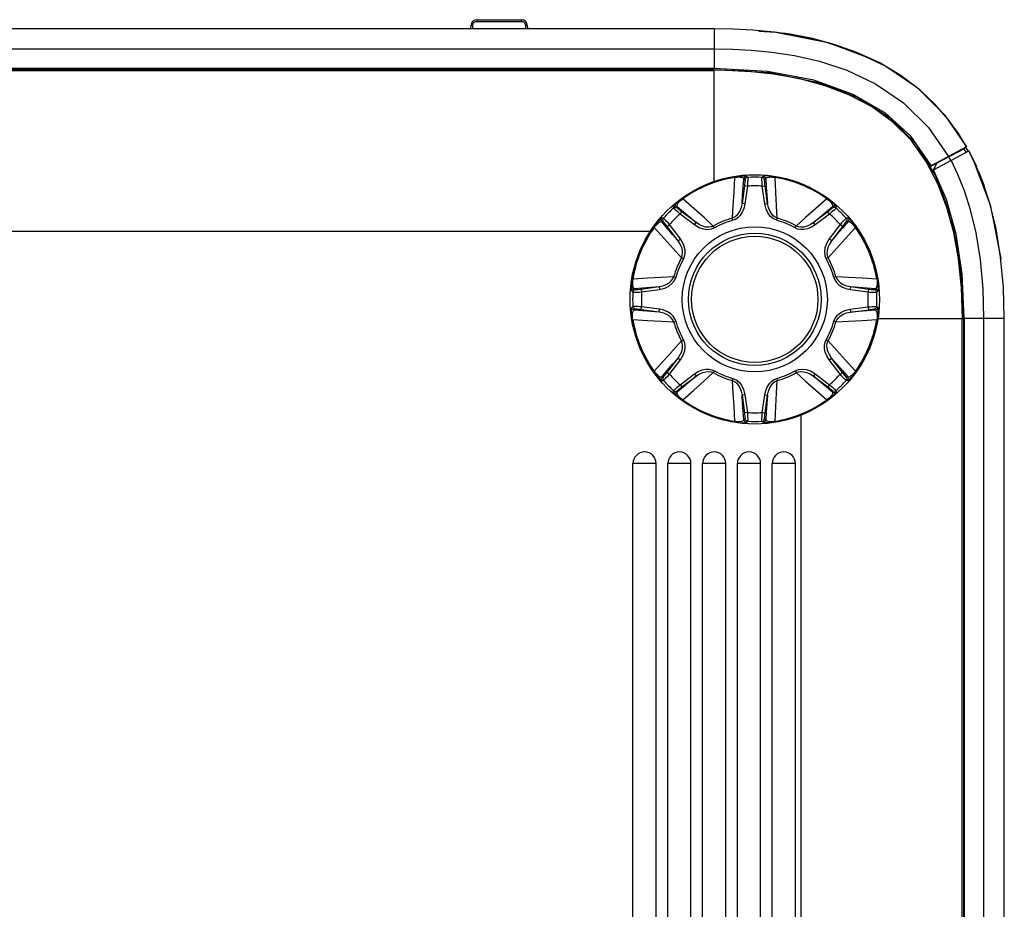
# Model space of a CAD drawing. Header units: millimetres. Extents: x 3925 to 5043, y -86 to 778.
# Tile 28 of 96: x 4204 to 4289, y 547 to 624. Entities that reach past the tile are written whole.
import ezdxf

# ---------------------------------------------------------------- set-up
doc = ezdxf.new("R2010")
doc.units = ezdxf.units.MM
doc.header["$LTSCALE"] = 46.255
for name, color, linetype in [('H30-BOTTOM-CDXF_CONTINUOUS_LINE', 7, 'CONTINUOUS'), ('H30-RIGHT-CODXF_CONTINUOUS_LINE', 7, 'CONTINUOUS'), ('H30K-REAR-CODXF_CONTINUOUS_LINE', 7, 'CONTINUOUS'), ('H30K-TOP-COVDXF_CONTINUOUS_LINE', 7, 'CONTINUOUS'), ('RUBBER-FOOT-DXF_CONTINUOUS_LINE', 7, 'CONTINUOUS')]:
    doc.layers.add(name, color=color, linetype=linetype)

msp = doc.modelspace()

# ---------------------------------------------------------------- linework, layer by layer
at = {"layer": 'H30-BOTTOM-CDXF_CONTINUOUS_LINE', "color": 7, "linetype": 'Continuous'}
for p, q in [((4046.4571, 619.6907), (4263.9571, 619.6907)), ((4046.4571, 619.5816), (4263.9571, 619.5816)), ((4263.9571, 610.0015), (4263.9571, 619.6907)), ((4281.2948, 613.3086), (4283.0313, 610.5111)), ((4283.2358, 609.8296), (4282.229, 611.7605)), ((4258.4663, 605.7211), (4164.7071, 605.7211)), ((4278.0587, 598.2211), (4285.4266, 598.2211)), ((4285.3175, 450.2211), (4285.3175, 598.2211)), ((4285.4266, 598.2211), (4285.4266, 450.2211)), ((4271.4571, 450.2211), (4271.4571, 589.9444)), ((4258.9571, 585.7211), (4256.9571, 585.7211)), ((4256.9571, 462.7211), (4256.9571, 585.7211)), ((4258.9571, 462.7211), (4258.9571, 585.7211)), ((4261.9571, 585.7211), (4259.9571, 585.7211)), ((4259.9571, 462.7211), (4259.9571, 585.7211)), ((4261.9571, 462.7211), (4261.9571, 585.7211)), ((4264.9571, 585.7211), (4262.9571, 585.7211)), ((4262.9571, 462.7211), (4262.9571, 585.7211)), ((4264.9571, 462.7211), (4264.9571, 585.7211)), ((4267.9571, 585.7211), (4265.9571, 585.7211)), ((4265.9571, 462.7211), (4265.9571, 585.7211)), ((4267.9571, 462.7211), (4267.9571, 585.7211)), ((4270.9571, 585.7211), (4268.9571, 585.7211)), ((4268.9571, 462.7211), (4268.9571, 585.7211)), ((4270.9571, 462.7211), (4270.9571, 585.7211))]:
    msp.add_line(p, q, dxfattribs=at)
for points in [[(4263.9571, 619.6907), (4268.6988, 619.4111), (4272.8375, 618.5855), (4276.3234, 617.2579), (4279.1076, 615.5088), (4281.2948, 613.3086)], [(4277.5058, 616.4873), (4275.5568, 617.5038), (4273.5081, 618.2816), (4271.357, 618.8639), (4269.0771, 619.2756), (4266.6269, 619.5258), (4263.9571, 619.6119)], [(4282.229, 611.7605), (4280.9181, 613.5859), (4279.331, 615.1744), (4277.5058, 616.4873)], [(4283.0313, 610.5111), (4284.3461, 607.0142), (4285.1582, 602.8725), (4285.4266, 598.2211)], [(4285.3478, 598.2211), (4285.2616, 600.8918), (4285.0105, 603.3486), (4284.5966, 605.6356), (4284.0122, 607.7885), (4283.2358, 609.8296)]]:
    msp.add_lwpolyline(points, dxfattribs=at)
for centre in [(4257.9571, 585.7211), (4260.9571, 585.7211), (4263.9571, 585.7211), (4266.9571, 585.7211), (4269.9571, 585.7211)]:
    msp.add_arc(centre, 1, 0, 180, dxfattribs=at)
at = {"layer": 'H30-RIGHT-CODXF_CONTINUOUS_LINE', "color": 7, "linetype": 'Continuous'}
for p, q in [((4285.5044, 612.8564), (4282.5527, 611.2822)), ((4282.8507, 611.0444), (4285.8907, 612.6658)), ((4285.6691, 612.5475), (4285.5044, 612.8564)), ((4285.8907, 612.6658), (4286.5542, 611.3164)), ((4283.4889, 611.8381), (4283.5068, 611.807)), ((4284.3448, 611.8413), (4284.18, 612.1501)), ((4284.4011, 612.2679), (4284.3663, 612.3006)), ((4283.1272, 611.5886), (4282.8498, 611.0462)), ((4286.7284, 610.8887), (4287.1918, 609.7321)), ((4288.9571, 598.2211), (4285.5071, 598.2211)), ((4285.5071, 598.2211), (4285.5071, 450.2211)), ((4287.2008, 450.2211), (4287.2008, 598.2211)), ((4288.9571, 450.2211), (4288.9571, 598.2211))]:
    msp.add_line(p, q, dxfattribs=at)
for points in [[(4288.9571, 598.2211), (4288.8824, 600.8784), (4288.6425, 603.5154), (4288.2425, 605.9598), (4287.7362, 608.0496), (4287.1621, 609.8237), (4286.5413, 611.348), (4285.8907, 612.6658)], [(4287.2008, 598.2211), (4287.1296, 600.7762), (4286.9023, 603.2945), (4286.5272, 605.6099), (4286.0572, 607.5731), (4285.5296, 609.2274), (4284.9641, 610.6406), (4284.3759, 611.8579)], [(4285.5071, 598.2211), (4285.3277, 602.0681), (4284.8052, 605.4879), (4283.9671, 608.4804), (4282.8507, 611.0444)]]:
    msp.add_lwpolyline(points, dxfattribs=at)
at = {"layer": 'H30K-REAR-CODXF_CONTINUOUS_LINE', "color": 7, "linetype": 'Continuous'}
for p, q in [((4243.4088, 623.8115), (4243.5099, 623.8264)), ((4243.5099, 623.9711), (4247.3522, 623.9711)), ((4243.5099, 623.9711), (4243.5099, 623.8264)), ((4243.5099, 623.8264), (4247.3522, 623.8264)), ((4247.3522, 623.9711), (4247.3522, 623.8264)), ((4046.4571, 623.2211), (4263.9571, 623.2211)), ((4243.0009, 623.2211), (4243.0102, 623.4886)), ((4243.1508, 623.2211), (4243.1601, 623.4886)), ((4247.6835, 623.5892), (4247.702, 623.4886)), ((4247.702, 623.4886), (4247.7113, 623.2211)), ((4247.8519, 623.4886), (4247.8612, 623.2211)), ((4263.9571, 623.2211), (4265.5919, 623.1935)), ((4263.9571, 623.2211), (4263.9571, 619.7711)), ((4265.5919, 623.1935), (4267.2763, 623.103)), ((4267.2763, 623.103), (4269.1432, 622.9201)), ((4046.4571, 621.4649), (4263.9571, 621.4649)), ((4263.9571, 619.7711), (4046.4571, 619.7711)), ((4285.6974, 613.016), (4282.5263, 611.3247))]:
    msp.add_line(p, q, dxfattribs=at)
for points in [[(4243.1601, 623.4886), (4243.1668, 623.5452), (4243.1837, 623.6031), (4243.2139, 623.6631), (4243.2602, 623.7216)], [(4243.2602, 623.7216), (4243.325, 623.7735), (4243.4088, 623.8115)], [(4247.3522, 623.8264), (4247.4079, 623.8219), (4247.4669, 623.807), (4247.5283, 623.7789), (4247.5887, 623.7344)], [(4247.5887, 623.7344), (4247.6428, 623.6715), (4247.6835, 623.5892)], [(4243.0102, 623.4886), (4243.0304, 623.4905), (4243.0852, 623.4905), (4243.1601, 623.4886)], [(4247.8519, 623.4886), (4247.8317, 623.4905), (4247.7769, 623.4905), (4247.702, 623.4886)], [(4269.1432, 622.9201), (4271.2148, 622.6005), (4273.5163, 622.0751), (4276.0527, 621.2394), (4278.7464, 619.9646), (4281.4135, 618.1431), (4283.8083, 615.7632), (4285.6974, 613.016)], [(4285.6974, 613.016), (4284.996, 614.1625), (4284.1236, 615.3728), (4283.0388, 616.6304), (4281.7012, 617.902), (4280.0801, 619.1384), (4278.2239, 620.2495), (4276.2612, 621.1565), (4274.3069, 621.8465), (4272.4188, 622.3501), (4270.6374, 622.703), (4269.9352, 622.8035)], [(4263.9571, 621.4649), (4265.5293, 621.4384), (4267.1423, 621.3518), (4268.9203, 621.178), (4270.8798, 620.8764), (4273.0375, 620.3853), (4275.3889, 619.6133), (4277.8543, 618.4513), (4280.2699, 616.8093), (4282.4311, 614.6722), (4284.1469, 612.1891)], [(4282.6598, 611.3959), (4280.8902, 613.92), (4278.7089, 615.914), (4275.9459, 617.5278), (4272.5465, 618.7501), (4268.5375, 619.5121), (4263.9571, 619.7711)]]:
    msp.add_lwpolyline(points, dxfattribs=at)
for centre, start, end in [((4243.5099, 623.4711), 90, 178), ((4247.3522, 623.4711), 2, 90)]:
    msp.add_arc(centre, 0.5, start, end, dxfattribs=at)
at = {"layer": 'H30K-TOP-COVDXF_CONTINUOUS_LINE', "color": 7, "linetype": 'Continuous'}
for p, q in [((4267.815, 622.9923), (4269.2819, 622.9053)), ((4269.2819, 622.9053), (4273.7801, 622.0062)), ((4285.6174, 612.966), (4285.8292, 612.6273)), ((4284.6963, 612.4843), (4284.7233, 612.4344)), ((4284.7949, 612.5376), (4284.822, 612.4876)), ((4286.2121, 612.0149), (4286.2806, 611.9053)), ((4286.2806, 611.9053), (4287.7465, 608.0287)), ((4287.7465, 608.0287), (4288.6417, 603.5423)), ((4288.6417, 603.5423), (4288.6515, 603.3766))]:
    msp.add_line(p, q, dxfattribs=at)
msp.add_lwpolyline([(4273.7801, 622.0062), (4277.6709, 620.5302), (4277.822, 620.4352)], dxfattribs=at)
at = {"layer": 'RUBBER-FOOT-DXF_CONTINUOUS_LINE', "color": 7, "linetype": 'Continuous'}
for p, q in [((4265.7018, 610.4388), (4265.7114, 610.3815)), ((4266.6103, 610.1631), (4266.5191, 610.2612)), ((4266.7499, 610.4764), (4266.8431, 610.3785)), ((4268.071, 610.3785), (4268.1642, 610.4764)), ((4268.395, 610.2612), (4268.3038, 610.1631)), ((4269.2123, 610.4388), (4269.2028, 610.3815)), ((4266.5664, 609.6601), (4266.3559, 608.1231)), ((4266.8138, 609.6262), (4266.5664, 609.6601)), ((4266.8138, 609.6262), (4266.6032, 608.0892)), ((4268.1003, 609.6262), (4268.3477, 609.6601)), ((4268.3109, 608.0892), (4268.1003, 609.6262)), ((4268.5582, 608.1232), (4268.3477, 609.6601)), ((4261.2257, 608.5848), (4261.2595, 608.5375)), ((4273.6884, 608.5848), (4273.6546, 608.5375)), ((4260.4614, 607.7351), (4260.458, 607.8703)), ((4260.7734, 607.8812), (4260.7783, 607.7474)), ((4266.6032, 608.0892), (4266.3559, 608.1231)), ((4268.3109, 608.0892), (4268.5582, 608.1231)), ((4274.1358, 607.7474), (4274.1407, 607.8812)), ((4274.4561, 607.8703), (4274.4527, 607.7351)), ((4259.5931, 606.8668), (4259.4579, 606.8702)), ((4261.0141, 607.2239), (4261.165, 607.4227)), ((4262.2498, 606.286), (4261.0141, 607.2239)), ((4262.4006, 606.4849), (4261.165, 607.4227)), ((4265.5715, 606.6822), (4265.5204, 606.8668)), ((4269.3426, 606.6822), (4269.3937, 606.8668)), ((4273.7491, 607.4227), (4272.5135, 606.4848)), ((4273.9001, 607.2239), (4272.6644, 606.286)), ((4273.9001, 607.2239), (4273.7491, 607.4227)), ((4275.4562, 606.8702), (4275.321, 606.8668)), ((4258.7907, 606.0687), (4258.7434, 606.1025)), ((4259.5808, 606.5499), (4259.447, 606.5548)), ((4259.9055, 606.1632), (4260.1043, 606.3142)), ((4260.8434, 604.9275), (4259.9055, 606.1632)), ((4261.0423, 605.0784), (4260.1043, 606.3142)), ((4262.2498, 606.286), (4262.4007, 606.4848)), ((4263.9742, 606.0206), (4263.8798, 606.1873)), ((4270.9399, 606.0206), (4271.0343, 606.1873)), ((4272.6644, 606.286), (4272.5134, 606.4848)), ((4274.8098, 606.3142), (4273.8719, 605.0784)), ((4275.0086, 606.1632), (4274.0708, 604.9276)), ((4275.0086, 606.1632), (4274.8098, 606.3142)), ((4275.4671, 606.5548), (4275.3333, 606.5499)), ((4276.1234, 606.0687), (4276.1707, 606.1025)), ((4260.8434, 604.9275), (4261.0423, 605.0784)), ((4274.0707, 604.9275), (4273.8719, 605.0784)), ((4261.141, 603.4484), (4261.3076, 603.354)), ((4273.7732, 603.4484), (4273.6065, 603.354)), ((4256.9467, 601.6169), (4256.8894, 601.6264)), ((4260.4614, 601.8078), (4260.646, 601.7567)), ((4274.4527, 601.8078), (4274.2681, 601.7567)), ((4277.9674, 601.6169), (4278.0247, 601.6264)), ((4257.067, 600.8091), (4257.1651, 600.7179)), ((4257.6681, 600.7618), (4259.2049, 600.9723)), ((4257.6681, 600.7618), (4257.702, 600.5144)), ((4257.702, 600.5144), (4259.239, 600.725)), ((4259.2051, 600.9723), (4259.239, 600.725)), ((4275.709, 600.9723), (4275.6751, 600.725)), ((4275.6751, 600.725), (4277.2121, 600.5144)), ((4275.7091, 600.9723), (4277.246, 600.7618)), ((4277.246, 600.7618), (4277.2121, 600.5144)), ((4277.749, 600.7179), (4277.8471, 600.8091)), ((4256.8518, 600.5783), (4256.9498, 600.4851)), ((4277.9644, 600.4851), (4278.0623, 600.5783)), ((4256.9498, 599.2572), (4256.8518, 599.164)), ((4257.1651, 599.0244), (4257.067, 598.9332)), ((4257.6681, 598.9805), (4257.702, 599.2279)), ((4259.239, 599.0173), (4257.702, 599.2279)), ((4259.2051, 598.77), (4259.239, 599.0173)), ((4275.6751, 599.0173), (4277.2121, 599.2279)), ((4275.6751, 599.0173), (4275.709, 598.77)), ((4277.2121, 599.2279), (4277.246, 598.9805)), ((4277.8471, 598.9332), (4277.749, 599.0244)), ((4277.9644, 599.2572), (4278.0623, 599.164)), ((4259.2051, 598.77), (4257.6681, 598.9805)), ((4275.7092, 598.77), (4277.246, 598.9805)), ((4256.9467, 598.1254), (4256.8894, 598.1159)), ((4260.4614, 597.9345), (4260.646, 597.9856)), ((4274.2681, 597.9856), (4274.4527, 597.9345)), ((4278.0247, 598.1159), (4277.9674, 598.1254)), ((4261.141, 596.2939), (4261.3076, 596.3883)), ((4273.6065, 596.3883), (4273.7732, 596.2939)), ((4259.9055, 593.5791), (4260.8433, 594.8147)), ((4260.8434, 594.8148), (4261.0423, 594.6638)), ((4273.8719, 594.6638), (4274.0707, 594.8148)), ((4275.0086, 593.5791), (4274.0708, 594.8148)), ((4260.1043, 593.4281), (4261.0423, 594.6638)), ((4274.8098, 593.4281), (4273.8719, 594.6638)), ((4258.7907, 593.6736), (4258.7434, 593.6398)), ((4259.447, 593.1875), (4259.5808, 593.1924)), ((4259.9055, 593.5791), (4260.1043, 593.4281)), ((4261.0141, 592.5184), (4262.2498, 593.4563)), ((4261.165, 592.3196), (4262.4007, 593.2575)), ((4262.2498, 593.4563), (4262.4007, 593.2575)), ((4263.9742, 593.7217), (4263.8798, 593.555)), ((4270.9399, 593.7217), (4271.0343, 593.555)), ((4272.6644, 593.4563), (4272.5134, 593.2575)), ((4272.5136, 593.2574), (4273.7491, 592.3196)), ((4272.6644, 593.4563), (4273.9001, 592.5184)), ((4274.8098, 593.4281), (4275.0086, 593.5791)), ((4275.3333, 593.1924), (4275.4671, 593.1875)), ((4276.1707, 593.6398), (4276.1234, 593.6736)), ((4259.4579, 592.8721), (4259.5931, 592.8755)), ((4261.0141, 592.5184), (4261.165, 592.3196)), ((4265.5715, 593.0601), (4265.5204, 592.8755)), ((4269.3426, 593.0601), (4269.3937, 592.8755)), ((4273.9001, 592.5184), (4273.7491, 592.3196)), ((4275.4562, 592.8721), (4275.321, 592.8755)), ((4260.458, 591.872), (4260.4614, 592.0072)), ((4260.7783, 591.9949), (4260.7734, 591.8611)), ((4266.6032, 591.6531), (4266.3559, 591.6192)), ((4266.3559, 591.619), (4266.5664, 590.0822)), ((4266.6032, 591.6531), (4266.8138, 590.1161)), ((4268.1003, 590.1161), (4268.3109, 591.6531)), ((4268.3109, 591.6531), (4268.5582, 591.6192)), ((4268.3477, 590.0822), (4268.5582, 591.6191)), ((4274.1407, 591.8611), (4274.1358, 591.9949)), ((4274.4527, 592.0072), (4274.4561, 591.872)), ((4261.2257, 591.1575), (4261.2595, 591.2048)), ((4273.6884, 591.1575), (4273.6546, 591.2048)), ((4266.8138, 590.1161), (4266.5664, 590.0822)), ((4268.1003, 590.1161), (4268.3477, 590.0822)), ((4265.7018, 589.3035), (4265.7114, 589.3608)), ((4266.5192, 589.4811), (4266.6103, 589.5792)), ((4266.8431, 589.3638), (4266.7499, 589.2659)), ((4268.1642, 589.2659), (4268.071, 589.3638)), ((4268.3038, 589.5792), (4268.395, 589.4811)), ((4269.2123, 589.3035), (4269.2028, 589.3608))]:
    msp.add_line(p, q, dxfattribs=at)
for points in [[(4265.7114, 610.3815), (4265.6375, 609.116), (4265.5738, 607.9461), (4265.5204, 606.8668)], [(4265.7018, 610.4388), (4265.874, 610.4649), (4266.0479, 610.4858), (4266.2167, 610.5005), (4266.3749, 610.5086), (4266.5136, 610.5098), (4266.6267, 610.5046), (4266.708, 610.4933), (4266.7499, 610.4764)], [(4265.7114, 610.3815), (4265.8353, 610.4016), (4265.9627, 610.4142), (4266.0866, 610.4177), (4266.2005, 610.4117), (4266.3003, 610.3967), (4266.384, 610.3737), (4266.45, 610.3433), (4266.4962, 610.3058), (4266.5192, 610.2612)], [(4266.3559, 608.1231), (4266.4106, 608.836), (4266.4652, 609.5516), (4266.5191, 610.2612)], [(4266.7499, 610.4764), (4266.6674, 610.4563), (4266.5964, 610.4097), (4266.545, 610.3421), (4266.5192, 610.2611)], [(4266.6103, 610.1631), (4266.6138, 610.1409), (4266.6126, 610.0883), (4266.6069, 610.0088), (4266.5968, 609.9063), (4266.5832, 609.7884), (4266.5664, 609.6601)], [(4266.8431, 610.3785), (4266.7599, 610.3588), (4266.6883, 610.3123), (4266.6364, 610.2445), (4266.6103, 610.163)], [(4266.8431, 610.3784), (4266.8473, 610.345), (4266.8476, 610.2658), (4266.8439, 610.1462), (4266.8366, 609.9927), (4266.8264, 609.8163), (4266.8138, 609.6262)], [(4268.1003, 609.6262), (4268.0877, 609.816), (4268.0775, 609.9927), (4268.0702, 610.1466), (4268.0666, 610.2663), (4268.0668, 610.3453), (4268.071, 610.3784)], [(4268.071, 610.3785), (4268.1542, 610.3588), (4268.2258, 610.3123), (4268.2777, 610.2445), (4268.3038, 610.163)], [(4269.2123, 610.4388), (4269.0401, 610.4649), (4268.8662, 610.4858), (4268.6974, 610.5005), (4268.5392, 610.5086), (4268.4005, 610.5098), (4268.2874, 610.5046), (4268.2061, 610.4933), (4268.1642, 610.4764)], [(4268.1642, 610.4764), (4268.2467, 610.4563), (4268.3177, 610.4097), (4268.3691, 610.3421), (4268.395, 610.2611)], [(4268.3477, 609.6601), (4268.331, 609.788), (4268.3173, 609.9063), (4268.3072, 610.0092), (4268.3015, 610.0888), (4268.3003, 610.1412), (4268.3038, 610.1631)], [(4268.395, 610.2612), (4268.418, 610.3058), (4268.4641, 610.3433), (4268.5302, 610.3737), (4268.6139, 610.3967), (4268.7136, 610.4117), (4268.8275, 610.4177), (4268.9515, 610.4142), (4269.0789, 610.4016), (4269.2028, 610.3815)], [(4268.395, 610.2612), (4268.4489, 609.5516), (4268.5035, 608.836), (4268.5582, 608.1232)], [(4269.3937, 606.8668), (4269.3405, 607.9433), (4269.2768, 609.1131), (4269.2028, 610.3815)], [(4261.2257, 608.5848), (4261.0855, 608.4814), (4260.9478, 608.3732), (4260.818, 608.2643), (4260.7004, 608.1581), (4260.6015, 608.0609), (4260.5253, 607.9773), (4260.4757, 607.9118), (4260.458, 607.8702)], [(4260.7734, 607.8812), (4260.7581, 607.929), (4260.7642, 607.9882), (4260.7894, 608.0564), (4260.8323, 608.1319), (4260.8923, 608.213), (4260.9686, 608.2978), (4261.0588, 608.383), (4261.1578, 608.4641), (4261.2595, 608.5375)], [(4263.8798, 606.1873), (4263.081, 606.9108), (4262.2088, 607.6929), (4261.2595, 608.5375)], [(4273.6546, 608.5375), (4272.7075, 607.6949), (4271.8352, 606.9126), (4271.0343, 606.1873)], [(4273.6546, 608.5375), (4273.7565, 608.464), (4273.8554, 608.3829), (4273.9456, 608.2977), (4274.0218, 608.213), (4274.0818, 608.1318), (4274.1247, 608.0564), (4274.1499, 607.9882), (4274.156, 607.929), (4274.1407, 607.8812)], [(4273.6884, 608.5848), (4273.8286, 608.4814), (4273.9663, 608.3733), (4274.0961, 608.2643), (4274.2137, 608.1582), (4274.3126, 608.0609), (4274.3889, 607.9773), (4274.4384, 607.9119), (4274.4561, 607.8702)], [(4260.458, 607.8703), (4260.5306, 607.9144), (4260.6138, 607.9316), (4260.6979, 607.9202), (4260.7734, 607.8812)], [(4260.4614, 607.7351), (4260.5341, 607.78), (4260.6177, 607.7978), (4260.7023, 607.7865), (4260.7784, 607.7473)], [(4261.0141, 607.2239), (4260.871, 607.3492), (4260.7387, 607.4669), (4260.6248, 607.5705), (4260.5375, 607.6526), (4260.4819, 607.7087), (4260.4614, 607.7351)], [(4260.7734, 607.8812), (4261.3133, 607.4176), (4261.858, 606.9502), (4262.4006, 606.4849)], [(4261.165, 607.4227), (4261.0627, 607.5014), (4260.9694, 607.5754), (4260.8895, 607.641), (4260.8291, 607.6932), (4260.7913, 607.7295), (4260.7783, 607.7474)], [(4266.3559, 608.1232), (4266.2829, 607.783), (4266.1701, 607.4955), (4266.0287, 607.2599), (4265.8675, 607.0766), (4265.695, 606.9458), (4265.5204, 606.8668)], [(4266.6032, 608.0892), (4266.5175, 607.7133), (4266.3757, 607.3813), (4266.1958, 607.1113), (4265.994, 606.9075), (4265.7827, 606.7663), (4265.5715, 606.6822)], [(4269.3426, 606.6822), (4269.0699, 606.8009), (4268.8161, 607.0025), (4268.5972, 607.2804), (4268.4244, 607.6336), (4268.3109, 608.0892)], [(4269.3937, 606.8668), (4269.2191, 606.9459), (4269.0466, 607.0766), (4268.8854, 607.2599), (4268.7441, 607.4954), (4268.6312, 607.7829), (4268.5582, 608.1232)], [(4272.5135, 606.4848), (4273.0562, 606.9502), (4273.6008, 607.4176), (4274.1407, 607.8812)], [(4274.1358, 607.7474), (4274.1226, 607.7293), (4274.0846, 607.6929), (4274.0243, 607.6407), (4273.9447, 607.5754), (4273.8516, 607.5016), (4273.7491, 607.4227)], [(4274.4527, 607.7351), (4274.432, 607.7085), (4274.3762, 607.6523), (4274.2891, 607.5703), (4274.1754, 607.4669), (4274.0434, 607.3494), (4273.9001, 607.2239)], [(4274.4527, 607.7351), (4274.38, 607.78), (4274.2965, 607.7978), (4274.2118, 607.7865), (4274.1358, 607.7473)], [(4274.4561, 607.8703), (4274.3835, 607.9144), (4274.3004, 607.9316), (4274.2162, 607.9202), (4274.1407, 607.8812)], [(4258.7434, 606.1025), (4258.8468, 606.2427), (4258.9549, 606.3804), (4259.0639, 606.5102), (4259.1701, 606.6277), (4259.2673, 606.7267), (4259.3509, 606.8029), (4259.4164, 606.8525), (4259.458, 606.8702)], [(4259.4471, 606.5548), (4259.408, 606.6303), (4259.3966, 606.7144), (4259.4138, 606.7976), (4259.4579, 606.8702)], [(4259.5808, 606.5499), (4259.5417, 606.6259), (4259.5304, 606.7105), (4259.5482, 606.7941), (4259.5931, 606.8668)], [(4260.1043, 606.3142), (4259.979, 606.4573), (4259.8613, 606.5895), (4259.7577, 606.7034), (4259.6756, 606.7907), (4259.6195, 606.8463), (4259.5931, 606.8668)], [(4275.321, 606.8668), (4275.2944, 606.8461), (4275.2382, 606.7903), (4275.1562, 606.7032), (4275.0528, 606.5895), (4274.9353, 606.4575), (4274.8098, 606.3142)], [(4275.3333, 606.5498), (4275.3724, 606.6259), (4275.3837, 606.7105), (4275.3659, 606.7941), (4275.321, 606.8668)], [(4276.1707, 606.1025), (4276.0673, 606.2427), (4275.9592, 606.3804), (4275.8502, 606.5102), (4275.7441, 606.6278), (4275.6468, 606.7267), (4275.5632, 606.803), (4275.4978, 606.8525), (4275.4562, 606.8702)], [(4275.4671, 606.5548), (4275.5061, 606.6303), (4275.5176, 606.7144), (4275.5003, 606.7976), (4275.4562, 606.8702)], [(4258.7907, 606.0687), (4258.8642, 606.1706), (4258.9453, 606.2695), (4259.0305, 606.3597), (4259.1153, 606.4359), (4259.1964, 606.4959), (4259.2718, 606.5388), (4259.34, 606.564), (4259.3992, 606.5701), (4259.447, 606.5548)], [(4258.7907, 606.0687), (4259.6333, 605.1217), (4260.4155, 604.2493), (4261.141, 603.4484)], [(4260.8434, 604.9275), (4260.378, 605.4703), (4259.9106, 606.0149), (4259.447, 606.5548)], [(4259.9055, 606.1632), (4259.8267, 606.2655), (4259.7524, 606.3594), (4259.6871, 606.4388), (4259.6349, 606.4991), (4259.5988, 606.5368), (4259.5808, 606.5499)], [(4263.9742, 606.0206), (4263.6974, 605.9117), (4263.3754, 605.8748), (4263.0242, 605.9165), (4262.6522, 606.044), (4262.2498, 606.286)], [(4263.8798, 606.1873), (4263.7005, 606.1197), (4263.486, 606.0901), (4263.2424, 606.1058), (4262.9759, 606.1724), (4262.6928, 606.2959), (4262.4005, 606.4849)], [(4272.6644, 606.286), (4272.3379, 606.0808), (4272.0029, 605.9462), (4271.6848, 605.8826), (4271.398, 605.8811), (4271.1487, 605.9307), (4270.9399, 606.0206)], [(4272.5135, 606.4848), (4272.2213, 606.2959), (4271.9382, 606.1724), (4271.6717, 606.1058), (4271.4281, 606.0901), (4271.2136, 606.1197), (4271.0343, 606.1873)], [(4273.7732, 603.4484), (4274.4967, 604.2473), (4275.2788, 605.1194), (4276.1234, 606.0687)], [(4275.4671, 606.5548), (4275.0035, 606.0149), (4274.5361, 605.4702), (4274.0708, 604.9276)], [(4275.3333, 606.5499), (4275.3153, 606.5368), (4275.2791, 606.499), (4275.2269, 606.4387), (4275.1617, 606.3594), (4275.0874, 606.2656), (4275.0086, 606.1632)], [(4276.1234, 606.0687), (4276.0499, 606.1705), (4275.9687, 606.2696), (4275.8835, 606.3598), (4275.7987, 606.436), (4275.7176, 606.496), (4275.6422, 606.5388), (4275.5741, 606.564), (4275.515, 606.5701), (4275.4671, 606.5548)], [(4261.3076, 603.354), (4261.3975, 603.5628), (4261.4471, 603.8121), (4261.4456, 604.0989), (4261.382, 604.4169), (4261.2474, 604.752), (4261.0423, 605.0784)], [(4273.8719, 605.0784), (4273.6283, 604.6725), (4273.4985, 604.2865), (4273.4607, 603.9583), (4273.497, 603.6335), (4273.6065, 603.354)], [(4261.141, 603.4484), (4261.2085, 603.6277), (4261.2381, 603.8423), (4261.2224, 604.086), (4261.1558, 604.3524), (4261.0323, 604.6354), (4260.8434, 604.9275)], [(4274.0707, 604.9275), (4273.8818, 604.6354), (4273.7583, 604.3524), (4273.6917, 604.086), (4273.676, 603.8423), (4273.7056, 603.6277), (4273.7732, 603.4484)], [(4256.8894, 601.6264), (4256.8633, 601.4541), (4256.8424, 601.2803), (4256.8277, 601.1115), (4256.8196, 600.9533), (4256.8184, 600.8146), (4256.8237, 600.7015), (4256.8349, 600.6202), (4256.8518, 600.5783)], [(4256.9467, 601.6169), (4256.9266, 601.4929), (4256.914, 601.3654), (4256.9105, 601.2414), (4256.9166, 601.1275), (4256.9315, 601.0278), (4256.9545, 600.9442), (4256.9849, 600.8782), (4257.0224, 600.8321), (4257.067, 600.809)], [(4260.4614, 601.8078), (4259.3849, 601.7546), (4258.2151, 601.6909), (4256.9467, 601.6169)], [(4259.2051, 600.9723), (4259.5452, 601.0453), (4259.8327, 601.1581), (4260.0681, 601.2994), (4260.2515, 601.4606), (4260.3824, 601.6332), (4260.4614, 601.8078)], [(4259.239, 600.725), (4259.6983, 600.8398), (4260.063, 601.021), (4260.3218, 601.2264), (4260.5258, 601.4816), (4260.646, 601.7567)], [(4274.2681, 601.7567), (4274.3522, 601.5455), (4274.4934, 601.3341), (4274.6973, 601.1324), (4274.9671, 600.9525), (4275.2992, 600.8107), (4275.6751, 600.725)], [(4274.4527, 601.8078), (4274.5318, 601.6332), (4274.6626, 601.4606), (4274.846, 601.2994), (4275.0814, 601.1581), (4275.3689, 601.0453), (4275.709, 600.9723)], [(4277.9674, 601.6169), (4276.7019, 601.6907), (4275.532, 601.7544), (4274.4527, 601.8078)], [(4277.9674, 601.6169), (4277.9875, 601.4929), (4278.0001, 601.3655), (4278.0036, 601.2416), (4277.9976, 601.1277), (4277.9826, 601.0279), (4277.9596, 600.9442), (4277.9292, 600.8782), (4277.8917, 600.832), (4277.8471, 600.809)], [(4278.0247, 601.6264), (4278.0508, 601.4542), (4278.0717, 601.2803), (4278.0864, 601.1115), (4278.0945, 600.9533), (4278.0957, 600.8146), (4278.0905, 600.7015), (4278.0793, 600.6202), (4278.0623, 600.5783)], [(4257.067, 600.809), (4256.9861, 600.7832), (4256.9185, 600.7318), (4256.8719, 600.6608), (4256.8518, 600.5783)], [(4257.1652, 600.7179), (4257.0837, 600.6918), (4257.0159, 600.64), (4256.9694, 600.5683), (4256.9498, 600.4851)], [(4257.067, 600.8091), (4257.7766, 600.863), (4258.4923, 600.9176), (4259.2049, 600.9723)], [(4257.1651, 600.7179), (4257.1871, 600.7144), (4257.2394, 600.7155), (4257.3189, 600.7213), (4257.4212, 600.7313), (4257.5401, 600.7451), (4257.6681, 600.7618)], [(4275.7091, 600.9723), (4276.4219, 600.9176), (4277.1375, 600.863), (4277.8471, 600.8091)], [(4277.246, 600.7618), (4277.374, 600.7451), (4277.493, 600.7313), (4277.5953, 600.7213), (4277.6748, 600.7155), (4277.727, 600.7144), (4277.749, 600.7179)], [(4277.749, 600.7179), (4277.8304, 600.6918), (4277.8982, 600.64), (4277.9447, 600.5683), (4277.9644, 600.4851)], [(4277.847, 600.809), (4277.928, 600.7832), (4277.9956, 600.7318), (4278.0422, 600.6608), (4278.0623, 600.5783)], [(4256.9498, 600.4851), (4256.9832, 600.4809), (4257.0624, 600.4807), (4257.182, 600.4843), (4257.3355, 600.4916), (4257.5119, 600.5018), (4257.702, 600.5144)], [(4277.2121, 600.5144), (4277.4019, 600.5018), (4277.5786, 600.4916), (4277.7325, 600.4843), (4277.8522, 600.4806), (4277.9312, 600.4809), (4277.9643, 600.4851)], [(4256.8894, 598.1159), (4256.8633, 598.2881), (4256.8424, 598.462), (4256.8277, 598.6308), (4256.8196, 598.789), (4256.8184, 598.9277), (4256.8237, 599.0408), (4256.8349, 599.1221), (4256.8518, 599.164)], [(4257.0671, 598.9333), (4256.9861, 598.9591), (4256.9185, 599.0105), (4256.8719, 599.0815), (4256.8518, 599.164)], [(4257.702, 599.2279), (4257.5122, 599.2405), (4257.3355, 599.2507), (4257.1816, 599.258), (4257.0619, 599.2617), (4256.9829, 599.2614), (4256.9498, 599.2572)], [(4257.1651, 599.0244), (4257.0837, 599.0505), (4257.0159, 599.1023), (4256.9694, 599.174), (4256.9498, 599.2572)], [(4257.6681, 598.9805), (4257.5401, 598.9972), (4257.4211, 599.011), (4257.3188, 599.021), (4257.2393, 599.0268), (4257.1871, 599.0279), (4257.1651, 599.0244)], [(4260.646, 597.9856), (4260.5619, 598.1968), (4260.4207, 598.4082), (4260.2168, 598.6099), (4259.947, 598.7898), (4259.6149, 598.9316), (4259.239, 599.0173)], [(4274.2681, 597.9856), (4274.3869, 598.2583), (4274.5884, 598.5121), (4274.8663, 598.731), (4275.2195, 598.9038), (4275.6751, 599.0173)], [(4277.2121, 599.2279), (4277.4019, 599.2405), (4277.5786, 599.2507), (4277.7325, 599.258), (4277.8522, 599.2617), (4277.9312, 599.2614), (4277.9643, 599.2572)], [(4277.246, 598.9805), (4277.3739, 598.9972), (4277.4922, 599.0109), (4277.5951, 599.021), (4277.6747, 599.0268), (4277.7271, 599.0279), (4277.749, 599.0244)], [(4277.9644, 599.2572), (4277.9447, 599.174), (4277.8982, 599.1024), (4277.8304, 599.0505), (4277.7489, 599.0244)], [(4278.0623, 599.164), (4278.0422, 599.0815), (4277.9956, 599.0105), (4277.928, 598.9591), (4277.847, 598.9333)], [(4278.0247, 598.1159), (4278.0508, 598.2882), (4278.0717, 598.462), (4278.0864, 598.6308), (4278.0945, 598.789), (4278.0957, 598.9277), (4278.0905, 599.0408), (4278.0793, 599.1221), (4278.0623, 599.164)], [(4256.9467, 598.1254), (4256.9266, 598.2494), (4256.914, 598.3768), (4256.9105, 598.5007), (4256.9165, 598.6146), (4256.9315, 598.7144), (4256.9545, 598.7981), (4256.9849, 598.8641), (4257.0224, 598.9103), (4257.067, 598.9332)], [(4259.2051, 598.77), (4258.4922, 598.8247), (4257.7766, 598.8793), (4257.067, 598.9332)], [(4260.4614, 597.9345), (4260.3824, 598.1091), (4260.2515, 598.2817), (4260.0681, 598.4429), (4259.8327, 598.5842), (4259.5452, 598.697), (4259.2051, 598.77)], [(4274.4527, 597.9345), (4274.5318, 598.1091), (4274.6625, 598.2816), (4274.8458, 598.4428), (4275.0813, 598.5842), (4275.3689, 598.697), (4275.709, 598.77)], [(4277.8471, 598.9332), (4277.1375, 598.8793), (4276.4218, 598.8247), (4275.7092, 598.77)], [(4277.8471, 598.9332), (4277.8917, 598.9102), (4277.9292, 598.8641), (4277.9597, 598.798), (4277.9827, 598.7143), (4277.9976, 598.6145), (4278.0036, 598.5007), (4278.0001, 598.3766), (4277.9875, 598.2492), (4277.9674, 598.1254)], [(4256.9467, 598.1254), (4258.2122, 598.0516), (4259.3821, 597.9879), (4260.4614, 597.9345)], [(4274.4527, 597.9345), (4275.5292, 597.9877), (4276.699, 598.0514), (4277.9674, 598.1254)], [(4261.141, 596.2939), (4260.4174, 595.4951), (4259.6353, 594.6229), (4258.7907, 593.6736)], [(4260.8434, 594.8148), (4261.0323, 595.1069), (4261.1558, 595.3899), (4261.2224, 595.6563), (4261.2381, 595.9), (4261.2085, 596.1146), (4261.141, 596.2939)], [(4261.0423, 594.6638), (4261.2858, 595.0698), (4261.4156, 595.4558), (4261.4534, 595.784), (4261.4172, 596.1088), (4261.3076, 596.3883)], [(4273.8719, 594.6638), (4273.6667, 594.9903), (4273.5321, 595.3253), (4273.4685, 595.6434), (4273.467, 595.9302), (4273.5166, 596.1795), (4273.6065, 596.3883)], [(4274.0707, 594.8148), (4273.8818, 595.1069), (4273.7583, 595.39), (4273.6917, 595.6565), (4273.676, 595.9001), (4273.7056, 596.1146), (4273.7732, 596.2939)], [(4276.1234, 593.6736), (4275.2808, 594.6207), (4274.4986, 595.493), (4273.7732, 596.2939)], [(4259.447, 593.1875), (4259.9106, 593.7274), (4260.3781, 594.2721), (4260.8433, 594.8147)], [(4274.0708, 594.8148), (4274.5361, 594.272), (4275.0035, 593.7274), (4275.4671, 593.1875)], [(4258.7434, 593.6398), (4258.8468, 593.4996), (4258.955, 593.3619), (4259.0639, 593.2321), (4259.1701, 593.1145), (4259.2673, 593.0156), (4259.351, 592.9393), (4259.4164, 592.8898), (4259.458, 592.8721)], [(4258.7907, 593.6736), (4258.8642, 593.5718), (4258.9454, 593.4727), (4259.0306, 593.3825), (4259.1154, 593.3063), (4259.1965, 593.2463), (4259.2719, 593.2035), (4259.34, 593.1783), (4259.3992, 593.1722), (4259.447, 593.1875)], [(4259.447, 593.1875), (4259.408, 593.112), (4259.3966, 593.0279), (4259.4138, 592.9447), (4259.4579, 592.8721)], [(4259.5809, 593.1925), (4259.5417, 593.1164), (4259.5304, 593.0318), (4259.5482, 592.9482), (4259.5931, 592.8755)], [(4259.5808, 593.1924), (4259.5988, 593.2055), (4259.635, 593.2433), (4259.6872, 593.3036), (4259.7524, 593.3829), (4259.8267, 593.4767), (4259.9055, 593.5791)], [(4259.5931, 592.8755), (4259.6197, 592.8962), (4259.6759, 592.952), (4259.7579, 593.0391), (4259.8613, 593.1528), (4259.9788, 593.2848), (4260.1043, 593.4281)], [(4262.4007, 593.2575), (4261.8579, 592.7921), (4261.3133, 592.3247), (4260.7734, 591.8611)], [(4261.2595, 591.2048), (4262.2066, 592.0474), (4263.0789, 592.8296), (4263.8798, 593.555)], [(4262.2498, 593.4563), (4262.5762, 593.6615), (4262.9112, 593.7961), (4263.2293, 593.8597), (4263.5162, 593.8612), (4263.7654, 593.8116), (4263.9742, 593.7217)], [(4262.4007, 593.2575), (4262.6928, 593.4464), (4262.9759, 593.5699), (4263.2424, 593.6365), (4263.486, 593.6522), (4263.7005, 593.6226), (4263.8798, 593.555)], [(4270.9399, 593.7217), (4271.2167, 593.8306), (4271.5387, 593.8675), (4271.89, 593.8258), (4272.2619, 593.6983), (4272.6644, 593.4563)], [(4271.0343, 593.555), (4271.2137, 593.6226), (4271.4281, 593.6522), (4271.6717, 593.6365), (4271.9382, 593.5699), (4272.2213, 593.4464), (4272.5134, 593.2575)], [(4271.0343, 593.555), (4271.8332, 592.8315), (4272.7054, 592.0494), (4273.6546, 591.2048)], [(4274.1407, 591.8611), (4273.6009, 592.3247), (4273.0561, 592.7921), (4272.5136, 593.2574)], [(4275.321, 592.8755), (4275.2944, 592.8962), (4275.2382, 592.952), (4275.1562, 593.0391), (4275.0528, 593.1528), (4274.9353, 593.2848), (4274.8098, 593.4281)], [(4275.3333, 593.1924), (4275.3152, 593.2056), (4275.2788, 593.2436), (4275.2266, 593.3039), (4275.1613, 593.3835), (4275.0875, 593.4766), (4275.0086, 593.5791)], [(4275.321, 592.8755), (4275.3659, 592.9482), (4275.3837, 593.0317), (4275.3724, 593.1164), (4275.3333, 593.1925)], [(4276.1707, 593.6398), (4276.0673, 593.4996), (4275.9592, 593.3619), (4275.8503, 593.2321), (4275.7441, 593.1145), (4275.6468, 593.0156), (4275.5632, 592.9393), (4275.4978, 592.8898), (4275.4562, 592.8721)], [(4275.4562, 592.8721), (4275.5003, 592.9447), (4275.5176, 593.0278), (4275.5061, 593.112), (4275.4671, 593.1875)], [(4276.1234, 593.6736), (4276.0499, 593.5717), (4275.9688, 593.4728), (4275.8836, 593.3826), (4275.7989, 593.3064), (4275.7177, 593.2464), (4275.6423, 593.2035), (4275.5741, 593.1783), (4275.5149, 593.1722), (4275.4672, 593.1874)], [(4260.4614, 592.0072), (4260.4821, 592.0338), (4260.5379, 592.09), (4260.625, 592.172), (4260.7387, 592.2754), (4260.8707, 592.3929), (4261.0141, 592.5184)], [(4260.7783, 591.9949), (4260.7915, 592.013), (4260.8295, 592.0494), (4260.8898, 592.1016), (4260.9694, 592.1669), (4261.0625, 592.2407), (4261.165, 592.3196)], [(4265.5204, 592.8755), (4265.695, 592.7964), (4265.8675, 592.6657), (4266.0287, 592.4824), (4266.1701, 592.2469), (4266.2829, 591.9594), (4266.3559, 591.6192)], [(4265.5204, 592.8755), (4265.5736, 591.799), (4265.6373, 590.6292), (4265.7114, 589.3608)], [(4265.5715, 593.0601), (4265.8442, 592.9414), (4266.098, 592.7398), (4266.3169, 592.4619), (4266.4897, 592.1087), (4266.6032, 591.6531)], [(4268.3109, 591.6531), (4268.3967, 592.029), (4268.5384, 592.361), (4268.7183, 592.631), (4268.9201, 592.8348), (4269.1314, 592.976), (4269.3426, 593.0601)], [(4268.5582, 591.6192), (4268.6312, 591.9593), (4268.744, 592.2468), (4268.8854, 592.4824), (4269.0466, 592.6657), (4269.2191, 592.7964), (4269.3937, 592.8755)], [(4269.2028, 589.3608), (4269.2766, 590.6263), (4269.3403, 591.7962), (4269.3937, 592.8755)], [(4273.7491, 592.3196), (4273.8514, 592.2409), (4273.9447, 592.1669), (4274.0246, 592.1013), (4274.085, 592.0491), (4274.1228, 592.0128), (4274.1358, 591.9949)], [(4273.9001, 592.5184), (4274.0432, 592.3931), (4274.1754, 592.2754), (4274.2893, 592.1718), (4274.3766, 592.0897), (4274.4322, 592.0336), (4274.4527, 592.0072)], [(4261.2257, 591.1575), (4261.0855, 591.2609), (4260.9478, 591.369), (4260.818, 591.478), (4260.7005, 591.5841), (4260.6015, 591.6814), (4260.5253, 591.765), (4260.4757, 591.8304), (4260.458, 591.8721)], [(4260.458, 591.872), (4260.5306, 591.8279), (4260.6138, 591.8107), (4260.6979, 591.8221), (4260.7734, 591.8611)], [(4260.4614, 592.0072), (4260.5341, 591.9623), (4260.6177, 591.9445), (4260.7023, 591.9558), (4260.7784, 591.995)], [(4261.2595, 591.2048), (4261.1576, 591.2783), (4261.0587, 591.3594), (4260.9686, 591.4446), (4260.8923, 591.5293), (4260.8323, 591.6105), (4260.7894, 591.6859), (4260.7642, 591.7541), (4260.7581, 591.8133), (4260.7734, 591.861)], [(4266.5192, 589.4811), (4266.4652, 590.1907), (4266.4106, 590.9064), (4266.3559, 591.619)], [(4268.5582, 591.6191), (4268.5035, 590.9063), (4268.4489, 590.1907), (4268.395, 589.4811)], [(4274.1407, 591.8611), (4274.156, 591.8133), (4274.1499, 591.7541), (4274.1247, 591.6859), (4274.0818, 591.6104), (4274.0218, 591.5293), (4273.9455, 591.4445), (4273.8553, 591.3593), (4273.7563, 591.2781), (4273.6546, 591.2048)], [(4273.6884, 591.1575), (4273.8286, 591.2609), (4273.9663, 591.3691), (4274.0961, 591.478), (4274.2137, 591.5842), (4274.3126, 591.6814), (4274.3889, 591.765), (4274.4384, 591.8304), (4274.4561, 591.8721)], [(4274.4527, 592.0072), (4274.38, 591.9623), (4274.2965, 591.9445), (4274.2118, 591.9558), (4274.1358, 591.995)], [(4274.4561, 591.872), (4274.3835, 591.8279), (4274.3004, 591.8107), (4274.2162, 591.8221), (4274.1407, 591.8611)], [(4266.5664, 590.0822), (4266.5831, 589.9543), (4266.5968, 589.836), (4266.6069, 589.7331), (4266.6127, 589.6535), (4266.6138, 589.6011), (4266.6103, 589.5792)], [(4266.8138, 590.1161), (4266.8264, 589.9263), (4266.8366, 589.7496), (4266.8439, 589.5957), (4266.8476, 589.476), (4266.8473, 589.397), (4266.8431, 589.3639)], [(4268.071, 589.3639), (4268.0668, 589.3973), (4268.0666, 589.4765), (4268.0702, 589.5961), (4268.0775, 589.7495), (4268.0877, 589.926), (4268.1003, 590.1161)], [(4268.3038, 589.5792), (4268.3003, 589.6014), (4268.3015, 589.654), (4268.3072, 589.7335), (4268.3173, 589.836), (4268.331, 589.9539), (4268.3477, 590.0822)], [(4265.7018, 589.3035), (4265.8741, 589.2774), (4266.0479, 589.2565), (4266.2167, 589.2418), (4266.3749, 589.2337), (4266.5136, 589.2325), (4266.6267, 589.2377), (4266.708, 589.2489), (4266.7499, 589.2659)], [(4266.5192, 589.4811), (4266.4962, 589.4365), (4266.45, 589.399), (4266.384, 589.3686), (4266.3002, 589.3456), (4266.2005, 589.3306), (4266.0866, 589.3246), (4265.9626, 589.3281), (4265.8352, 589.3407), (4265.7114, 589.3608)], [(4266.7499, 589.2659), (4266.6674, 589.286), (4266.5964, 589.3326), (4266.545, 589.4002), (4266.5192, 589.4812)], [(4266.8431, 589.3638), (4266.7599, 589.3835), (4266.6883, 589.43), (4266.6364, 589.4978), (4266.6103, 589.5793)], [(4268.071, 589.3638), (4268.1542, 589.3835), (4268.2258, 589.43), (4268.2777, 589.4978), (4268.3038, 589.5793)], [(4268.1642, 589.2659), (4268.2467, 589.286), (4268.3177, 589.3326), (4268.3691, 589.4002), (4268.395, 589.4812)], [(4269.2123, 589.3035), (4269.0401, 589.2774), (4268.8662, 589.2565), (4268.6974, 589.2418), (4268.5392, 589.2337), (4268.4005, 589.2325), (4268.2874, 589.2377), (4268.2061, 589.2489), (4268.1642, 589.2659)], [(4269.2028, 589.3608), (4269.0788, 589.3407), (4268.9515, 589.3281), (4268.8275, 589.3246), (4268.7136, 589.3306), (4268.6139, 589.3456), (4268.5301, 589.3686), (4268.4641, 589.399), (4268.418, 589.4365), (4268.395, 589.4811)]]:
    msp.add_lwpolyline(points, dxfattribs=at)
for radius in [10.7446, 6.25, 5.7117, 5.4422]:
    msp.add_circle((4267.4571, 599.8711), radius, dxfattribs=at)
for radius, start, end in [(10.7125, 99.430425, 125.569575), (10.6543, 99.430424, 125.569576), (10.5252, 86.655797, 93.344203), (10.6543, 54.430424, 80.569576), (10.7125, 54.430425, 80.569575), (9.7762, 86.227282, 93.772718), (10.5252, 131.655797, 138.344203), (10.5252, 41.655797, 48.344203), (9.7762, 131.227282, 138.772718), (7.2588, 105.47434, 119.52566), (7.0672, 105.47435, 119.525651), (7.0672, 60.47435, 74.525651), (7.2588, 60.47434, 74.52566), (9.7762, 41.227282, 48.772718), (10.7125, 144.430425, 170.569575), (10.6543, 144.430424, 170.569576), (10.6543, 9.430424, 35.569576), (10.7125, 9.430425, 35.569575), (7.2588, 150.47434, 164.52566), (7.0672, 150.47435, 164.525651), (7.0672, 15.47435, 29.525651), (7.2588, 15.47434, 29.52566), (10.5252, 176.655797, 183.344203), (9.7762, 176.227282, 183.772718), (9.7762, 356.227282, 3.772718), (10.5252, 356.655797, 3.344203), (10.7125, 189.430425, 215.569575), (10.6543, 189.430424, 215.569576), (7.2588, 195.47434, 209.52566), (7.0672, 195.474355, 209.525647), (7.0672, 330.474355, 344.525647), (7.2588, 330.47434, 344.52566), (10.6543, 324.430424, 350.569576), (10.7125, 324.430425, 350.569575), (9.7762, 221.227282, 228.772718), (7.2588, 240.47434, 254.52566), (7.0672, 240.47435, 254.525651), (7.0672, 285.47435, 299.525651), (7.2588, 285.47434, 299.52566), (9.7762, 311.227282, 318.772718), (10.5252, 221.655797, 228.344203), (10.5252, 311.655797, 318.344203), (10.7125, 234.430425, 260.569575), (10.6543, 234.430424, 260.569576), (10.6543, 279.430424, 305.569576), (10.7125, 279.430425, 305.569575), (9.7762, 266.227282, 273.772718), (10.5252, 266.655797, 273.344203)]:
    msp.add_arc((4267.4571, 599.8711), radius, start, end, dxfattribs=at)

doc.saveas('drawing.dxf')
